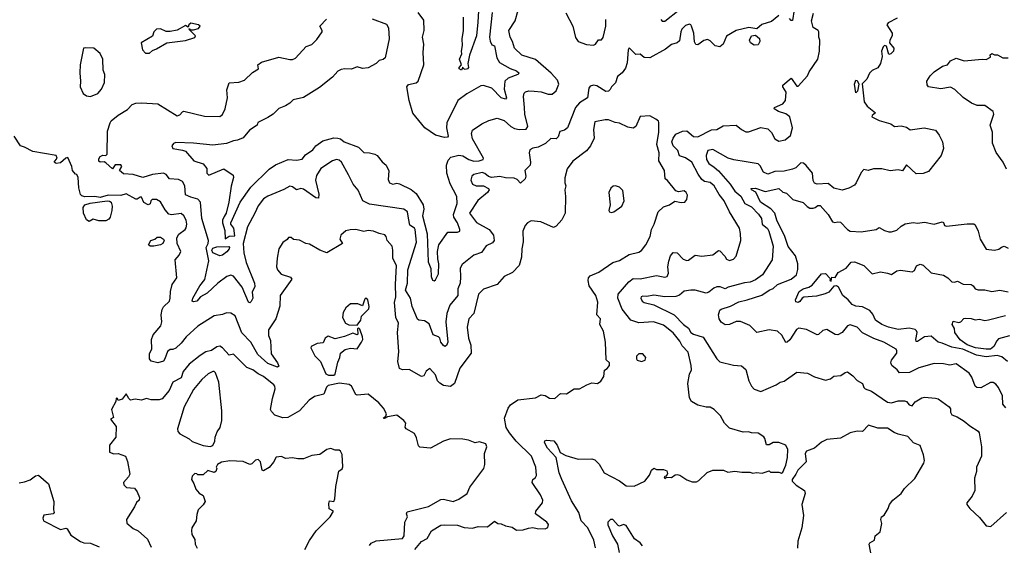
# Model space of a CAD drawing. Extents: x 1268547 to 1425625, y 515768 to 616754.
# Tile 221 of 256: x 1351919 to 1359086, y 539677 to 543503. Entities that reach past the tile are written whole.
import ezdxf

# ---------------------------------------------------------------- set-up
doc = ezdxf.new("R2010")
doc.units = 0

msp = doc.modelspace()

# ---------------------------------------------------------------- linework, layer by layer
at = {"layer": '0CON10XD'}
for points in [[(1355265.5, 543695), (1355254.5, 543485), (1355243.4, 543386.6), (1355193.8, 543246.2), (1355180.6, 543185), (1355185.5, 543155), (1355180, 543145), (1355160.7, 543140.7), (1355147.5, 543147.5), (1355145, 543157.5), (1355135, 543136.7), (1355118.8, 543145), (1355118.8, 543155), (1355134, 543175), (1355121.5, 543215), (1355138, 543255), (1355134, 543275), (1355143.1, 543315), (1355139.5, 543365), (1355150, 543425), (1355150.5, 543520.5)], [(1357445, 543533.1), (1357390.7, 543489.3), (1357320.9, 543469.1), (1357285, 543437.5), (1357227, 543447), (1357134.6, 543425.4), (1357065, 543384.3), (1357039.3, 543325), (1357015, 543306.5), (1356982.8, 543312.8), (1356945, 543349.2), (1356925, 543358.9), (1356899.2, 543350.8), (1356855, 543320.5), (1356841.8, 543321.8), (1356831.2, 543341.2), (1356825.9, 543405), (1356810.6, 543455), (1356805, 543466), (1356795, 543470), (1356765, 543460.5), (1356740, 543435), (1356731.2, 543415), (1356721.3, 543348.7), (1356705.2, 543334.8), (1356665, 543322.1), (1356621.3, 543288.7), (1356505, 543225.6), (1356465, 543229.2), (1356435, 543252.5), (1356405, 543250), (1356355, 543298.8), (1356348, 543285), (1356340.4, 543189.6), (1356329.6, 543150.4), (1356305, 543115.8), (1356271.3, 543088.7), (1356255.7, 543044.3), (1356226.2, 543013.8), (1356216.7, 542995), (1356205, 542984.2), (1356185, 542980), (1356120.9, 543020.9), (1356095, 543027.1), (1356071.3, 543018.7), (1356062.9, 543005), (1356051.5, 542935), (1355995, 542898.9), (1355964.6, 542865), (1355905.6, 542715), (1355885, 542700), (1355850.5, 542689.5), (1355839.5, 542650.5), (1355825, 542636.2), (1355785, 542639.2), (1355747.5, 542602.5), (1355694.4, 542575.6), (1355655, 542567.7), (1355633.1, 542555), (1355627.5, 542535), (1355638.6, 542465), (1355634, 542445), (1355596.2, 542405), (1355603.3, 542365), (1355598.1, 542345), (1355565.6, 542314.4), (1355539.6, 542339.6), (1355519.3, 542349.3), (1355455, 542352.1), (1355415, 542360.8), (1355353.3, 542355), (1355331.8, 542361.8), (1355305, 542384.3), (1355285, 542391.9), (1355225, 542377.3), (1355209.2, 542365), (1355202.7, 542335), (1355214.4, 542305), (1355242.5, 542295), (1355295, 542292.9), (1355330.8, 542275), (1355337.1, 542265), (1355325.6, 542245), (1355255, 542186.1), (1355194.5, 542095), (1355245, 542028), (1355337.5, 541975), (1355367.3, 541935), (1355372.9, 541897.1), (1355361.1, 541878.9), (1355315, 541856.5), (1355281.4, 541808.6), (1355225, 541789.1), (1355140, 541720), (1355125.5, 541694.5), (1355128.9, 541631.1), (1355126.2, 541585), (1355109.1, 541545), (1355108.8, 541495), (1355051.1, 541425), (1355028.9, 541365), (1355021.8, 541305), (1355035.4, 541155), (1355025, 541131.9), (1355015, 541123.3), (1355005, 541130.5), (1354985.4, 541155), (1354976.4, 541185), (1354967.5, 541195), (1354928, 541208), (1354898.7, 541288.7), (1354865, 541310), (1354825, 541316.2), (1354815, 541324), (1354776.2, 541415), (1354764, 541475), (1354728.6, 541535), (1354741.6, 541585), (1354745, 541683.3), (1354806.5, 541883.5), (1354798.9, 541975), (1354793.1, 541985), (1354758, 542008), (1354749, 542059), (1354742.3, 542105), (1354715, 542124.6), (1354465, 542160), (1354416, 542185), (1354383.5, 542263.5), (1354346.2, 542305), (1354313.3, 542375), (1354260.5, 542465), (1354245, 542480.6), (1354225, 542486.7), (1354195, 542476.5), (1354110.9, 542419.1), (1354080.3, 542369.7), (1354072.8, 542335), (1354097, 542233), (1354093.3, 542205), (1354075, 542205.7), (1353985, 542269.5), (1353965, 542274.4), (1353934.4, 542264.4), (1353905, 542285.6), (1353885, 542292.2), (1353842.4, 542267.6), (1353725, 542218.9), (1353695, 542198.6), (1353655, 542148), (1353630, 542095), (1353577.1, 541995), (1353546.3, 541873.7), (1353550, 541805), (1353566.9, 541736.9), (1353628.8, 541585), (1353629.6, 541560.4), (1353611.4, 541518.6), (1353615.9, 541475), (1353605, 541452), (1353595, 541441.9), (1353585, 541447.5), (1353538.4, 541555), (1353475, 541636.8), (1353455, 541644.6), (1353426.2, 541633.8), (1353360.7, 541585), (1353285, 541512.2), (1353234.9, 541485.1), (1353209.7, 541455), (1353185, 541448.6), (1353173.6, 541453.6), (1353179.3, 541475), (1353230, 541565), (1353267.3, 541612.7), (1353296.9, 541746.9), (1353277.6, 541845), (1353291.4, 541875), (1353292.9, 541895), (1353244.1, 542055), (1353235.9, 542175.9), (1353215, 542197.8), (1353165, 542210.4), (1353125, 542229.2), (1353120.2, 542295), (1353104.1, 542325), (1353075, 542339.3), (1353010, 542345), (1352985, 542375.7), (1352965.3, 542385.3), (1352885, 542377.5), (1352815, 542353.6), (1352745.5, 542375.5), (1352675, 542381.4), (1352646.2, 542405), (1352663.3, 542435), (1352655.7, 542445.7), (1352615, 542446.2), (1352595, 542416.7), (1352545, 542462.5), (1352535, 542467.5), (1352505, 542465.7), (1352495, 542474.3), (1352495, 542490), (1352505, 542508.1), (1352525, 542516.2), (1352545, 542515.6), (1352556.2, 542523.8), (1352558.3, 542691.7), (1352578, 542752), (1352585, 542766), (1352635, 542809.4), (1352705, 542850.6), (1352737.5, 542885), (1352765, 542894.8), (1352805, 542897.6), (1352925, 542891.4), (1353065, 542804), (1353085, 542810), (1353105, 542833.3), (1353115, 542836.7), (1353265, 542800), (1353375, 542798.8), (1353395, 542813.3), (1353414, 542855), (1353431.4, 542935), (1353426.2, 542993.8), (1353445, 543042.5), (1353515, 543048), (1353555, 543064), (1353615, 543119.2), (1353657.5, 543145), (1353653.3, 543175), (1353680, 543195), (1353805, 543230), (1353886, 543214), (1353905, 543213.8), (1353925.9, 543224.1), (1354005, 543308), (1354045, 543322.5), (1354081.7, 543358.3), (1354122, 543415), (1354122, 543425), (1354104, 543455), (1354151.9, 543508.1)], [(1353725, 542792.2), (1353653.3, 542755), (1353647.5, 542735), (1353591.7, 542698.3), (1353545, 542644.5), (1353505, 542625.5), (1353475, 542621.8), (1353425, 542602.1), (1353325, 542590), (1353185, 542604.2), (1353055, 542609.5), (1353038.9, 542601.1), (1353027.6, 542585), (1353035, 542564.7), (1353104.4, 542554.4), (1353125, 542545.3), (1353185.9, 542475.9), (1353255, 542453.3), (1353281.2, 542421.2), (1353281.4, 542385), (1353295, 542370.8), (1353405, 542416.7), (1353472.4, 542372.4), (1353476.2, 542355), (1353458.8, 542291.2), (1353440.4, 542175), (1353422.5, 542095), (1353408.3, 542071.7), (1353395.8, 542045), (1353394.2, 542025), (1353412.3, 541967.7), (1353415, 541908), (1353445, 541928.6), (1353485, 541929.4), (1353478.7, 541985), (1353456, 542015), (1353455.3, 542025), (1353523.9, 542176.1), (1353602.3, 542285), (1353735, 542416.2), (1353782.4, 542447.6), (1353874.3, 542485.7), (1353935, 542481.1), (1353975, 542488), (1354000.2, 542519.8), (1354052.5, 542555), (1354074.2, 542585), (1354125, 542620.4), (1354205, 542643.1), (1354235, 542641.2), (1354254, 542635), (1354280.6, 542615), (1354384.5, 542575), (1354425, 542535.4), (1354465.3, 542535.3), (1354505, 542525.4), (1354520.8, 542515), (1354557.9, 542467.9), (1354588, 542445), (1354605, 542402.5), (1354600.9, 542340.9), (1354610.8, 542315), (1354635, 542305.6), (1354665, 542312.7), (1354685, 542308.9), (1354767.9, 542267.9), (1354805, 542238.1), (1354855.8, 542155), (1354860, 542125), (1354850.5, 542075), (1354886.4, 541945), (1354891.4, 541741.4), (1354911.9, 541691.9), (1354915.5, 541635), (1354925, 541606), (1354935, 541602.5), (1354945, 541610.5), (1354966.8, 541653.2), (1354970.1, 541725), (1354962, 541762), (1354961.4, 541815), (1354969.5, 541865), (1355035, 541956), (1355106.1, 541956.1), (1355123.8, 541965), (1355124.2, 541975), (1355105.3, 542025), (1355080, 542065), (1355075.8, 542085), (1355103.5, 542165), (1355100, 542215), (1355052, 542308), (1355028.5, 542385), (1355025.7, 542445), (1355038.2, 542481.8), (1355057.4, 542502.6), (1355115, 542517.9), (1355145, 542511.3), (1355189.7, 542485), (1355225, 542474), (1355263.8, 542475), (1355292, 542485), (1355294.2, 542495), (1355215.4, 542635), (1355208.5, 542675), (1355215, 542700), (1355282.5, 542745), (1355335, 542770), (1355395, 542785.5), (1355445, 542769.2), (1355495, 542725.3), (1355521.9, 542711.9), (1355555, 542704.3), (1355605, 542706.6), (1355618.6, 542725), (1355596.2, 542815), (1355592.9, 542865), (1355585.3, 542945), (1355591.6, 542968.4), (1355601.1, 542978.9), (1355624.7, 542985.3), (1355665, 542984.2), (1355715, 542977.4), (1355765, 542961.9), (1355795, 542961.6), (1355825, 542986.1), (1355844.7, 543035), (1355834.2, 543064.2), (1355788.2, 543115), (1355675, 543214.1), (1355575.3, 543245.3), (1355521.8, 543295), (1355507.1, 543345), (1355488.9, 543375), (1355479.2, 543425), (1355525.3, 543495), (1355547, 543573)], [(1354485, 543509.5), (1354589.7, 543469.7), (1354604, 543445), (1354609.4, 543365), (1354580, 543225), (1354565, 543214.2), (1354535, 543206.2), (1354513.8, 543185), (1354455, 543151.9), (1354415, 543147.5), (1354375, 543159.4), (1354335, 543144.3), (1354285, 543146.5), (1354258.7, 543141.3), (1354235, 543128), (1354195.7, 543085), (1354101, 543009), (1353985, 542937.8), (1353908.9, 542921.1), (1353884.4, 542895), (1353855, 542875.6), (1353805, 542858), (1353764.2, 542815), (1353725, 542792.2)], [(1355359.2, 543555), (1355339.3, 543375), (1355345, 543346.2), (1355355, 543320), (1355375, 543313.3), (1355393.4, 543225), (1355410.7, 543190.7), (1355489.2, 543149.2), (1355535, 543132.1), (1355556, 543115), (1355546.2, 543105), (1355475, 543078), (1355450.4, 543055), (1355446.9, 542996.9), (1355462.5, 542935), (1355456.2, 542925), (1355425, 542934.6), (1355355, 543005.4), (1355294.4, 543024.4), (1355275, 543022.5), (1355175, 542962.8), (1355109.7, 542915), (1355028.4, 542751.6), (1355025.8, 542715.8), (1355039.2, 542655), (1355032.9, 542647.1), (1355012.5, 542645), (1354945, 542662.4), (1354869, 542715), (1354781.7, 542821.7), (1354754.9, 542914.9), (1354736.7, 543015), (1354749, 543031), (1354806, 543044), (1354820.9, 543055), (1354860.4, 543175), (1354855.4, 543265), (1354862.1, 543325), (1354850.4, 543375), (1354863.3, 543425), (1354860.5, 543500.5), (1354818.6, 543555)], [(1355895, 543554.4), (1355944.6, 543455), (1355965, 543374), (1355985, 543345.6), (1356045, 543321.8), (1356095, 543318.2), (1356111.4, 543325), (1356132.7, 543357.3), (1356155, 543356.7), (1356166.2, 543373.8), (1356186.2, 543455), (1356185.4, 543505)], [(1356741.7, 541128.3), (1356723.6, 541163.6), (1356675, 541222.9), (1356605, 541278.5), (1356533.8, 541303.8), (1356425, 541297.6), (1356367, 541317), (1356304.1, 541395), (1356273.9, 541475), (1356275.6, 541505), (1356353.5, 541595), (1356385, 541618.5), (1356435, 541617.2), (1356555, 541641.5), (1356615, 541630), (1356632, 541635), (1356642.4, 541657.6), (1356637.5, 541705), (1356644.1, 541745), (1356657.5, 541785), (1356675, 541807.5), (1356705, 541805.8), (1356749.3, 541759.3), (1356775, 541749.3), (1356787.4, 541752.6), (1356835, 541790), (1356885, 541781.8), (1356965, 541791.8), (1357005, 541823.3), (1357015, 541821.2), (1357051.1, 541781.1), (1357065, 541760), (1357085, 541750), (1357115, 541761.1), (1357135, 541782), (1357167.5, 541895), (1357166.4, 541946.4), (1357158.6, 541985), (1357085.7, 542105), (1357047.1, 542185), (1357011, 542231), (1356975, 542293.3), (1356945, 542318.5), (1356905, 542325.5), (1356885, 542340.5), (1356857.8, 542377.8), (1356811.8, 542465), (1356765, 542497.5), (1356722.9, 542512.9), (1356711.1, 542551.1), (1356675, 542586), (1356666.4, 542615), (1356675, 542641.4), (1356695, 542669.6), (1356745, 542692.9), (1356775, 542693.1), (1356825, 542651.8), (1356855, 542650.5), (1356955, 542700.6), (1356995, 542703.5), (1357040.3, 542729.7), (1357135, 542735.8), (1357173.2, 542703.2), (1357206.1, 542686.1), (1357225, 542686), (1357315, 542718.8), (1357365, 542708), (1357392.1, 542682.1), (1357416, 542635), (1357445, 542620), (1357490.3, 542629.7), (1357530.7, 542659.3), (1357545.8, 542715), (1357524.2, 542795), (1357497.2, 542817.2), (1357443.3, 542835), (1357410, 542855), (1357412.5, 542865), (1357475, 542892), (1357494.2, 542915), (1357497.8, 542975), (1357473.8, 543015), (1357474.3, 543025.7), (1357535, 543077.5), (1357575, 543020), (1357585, 543020), (1357655, 543093.8), (1357665.8, 543124.2), (1357728.8, 543215), (1357741.2, 543275), (1357743.6, 543353.6), (1357736.4, 543376.4), (1357736.7, 543415), (1357732.5, 543425), (1357695, 543447.1), (1357683.4, 543495), (1357698, 543552)], [(1356585, 543504), (1356595, 543492), (1356615, 543493.1), (1356720.8, 543575)], [(1357556.7, 543575), (1357545, 543497.5), (1357535, 543497.5), (1357522.5, 543512.5)], [(1358307.1, 543515), (1358240.2, 543479.8), (1358230.8, 543465), (1358269.4, 543405), (1358270, 543385), (1358254, 543355), (1358251.2, 543335), (1358282, 543295), (1358280, 543275), (1358260, 543255), (1358245, 543250), (1358229.5, 543309.5), (1358215, 543314.6), (1358204.2, 543305.8), (1358193.5, 543275), (1358196.8, 543235), (1358185, 543184.4), (1358165, 543152.9), (1358125, 543134.3), (1358105.4, 543114.6), (1358085, 543070), (1358053, 543037), (1358065.9, 542905.9), (1358088.8, 542875), (1358150, 542825), (1358123.6, 542806.4), (1358122.5, 542795), (1358175, 542768.8), (1358260, 542745), (1358287, 542727), (1358335, 542730), (1358375, 542721.2), (1358401.7, 542701.7), (1358504.2, 542715.8), (1358585, 542698), (1358613.2, 542663.2), (1358637.5, 542615), (1358644, 542565), (1358626.5, 542513.5)], [(1352865, 543260), (1352885, 543280), (1352915, 543290), (1352990, 543335), (1353125, 543350.8), (1353195, 543373.3), (1353200, 543385), (1353150, 543435), (1353155, 543440), (1353160, 543430), (1353185, 543430), (1353221.7, 543438.3), (1353232.5, 543455), (1353220, 543465), (1353165, 543477.5), (1353150, 543465), (1353145, 543450), (1353125, 543460), (1353065, 543426.2), (1353015, 543416.2), (1352985, 543416.7), (1352945, 543436.2), (1352915, 543433.3), (1352896.2, 543415), (1352885.6, 543384.4), (1352802.5, 543335), (1352812.5, 543285), (1352835, 543260), (1352865, 543260)], [(1357265, 543318.8), (1357238.8, 543335), (1357232.5, 543355), (1357245, 543386.2), (1357275, 543391.2), (1357305, 543366.2), (1357307.5, 543345), (1357295, 543320), (1357265, 543318.8)], [(1352435, 542943.3), (1352487.5, 542965), (1352513.6, 542996.4), (1352536.2, 543045), (1352540, 543105), (1352527.5, 543135), (1352523.3, 543215), (1352506.1, 543256.1), (1352460, 543295), (1352395, 543298.8), (1352383.8, 543295), (1352358.4, 543175), (1352356.1, 543116.1), (1352362.9, 543055), (1352358.8, 543015), (1352380, 542965), (1352405, 542950), (1352435, 542943.3)], [(1359103.3, 542415), (1359078.1, 542465), (1359026.1, 542536.1), (1359000.5, 542605), (1359000, 542685), (1358984.2, 542735), (1359011.1, 542815), (1359006, 542836), (1358945, 542878.9), (1358887.9, 542877.9), (1358846.7, 542895), (1358788, 542938), (1358727.5, 542995), (1358695, 543011.1), (1358625, 543000.6), (1358534.3, 543014.3), (1358525, 543030), (1358523.3, 543055), (1358546, 543095), (1358575.7, 543124.3), (1358635.8, 543164.2), (1358672.5, 543175), (1358695, 543203.8), (1358735, 543223.8), (1358795, 543204.3), (1358926.4, 543216.4), (1358955, 543213.3), (1358985, 543230), (1358983, 543247), (1358995, 543256.7), (1359015, 543247.5), (1359036.4, 543246.4), (1359075.9, 543225.9), (1359115, 543225.8)], [(1358005, 542970), (1357996.2, 543035), (1358005, 543062.5), (1358015, 543060), (1358027.5, 543035), (1358017, 542983), (1358005, 542970)], [(1354795, 539647.3), (1354845, 539705.8), (1354885, 539725.5), (1354917.3, 539782.7), (1354985, 539822.5), (1355015, 539826.7), (1355105, 539822.6), (1355155, 539806.1), (1355215, 539801.5), (1355255.8, 539814.2), (1355325, 539812.5), (1355375, 539852.5), (1355400, 539835), (1355425, 539833.3), (1355455, 539818.6), (1355505, 539808.8), (1355535, 539786), (1355585, 539788.8), (1355621.7, 539801.7), (1355655, 539807.5), (1355685, 539800), (1355745, 539797.5), (1355763, 539807), (1355768.3, 539828.3), (1355757.5, 539845), (1355673.3, 539905), (1355676, 539925), (1355724, 539985), (1355727.5, 540005), (1355709.2, 540045), (1355650.6, 540135), (1355654.2, 540155), (1355675, 540171.2), (1355681.9, 540185), (1355675.5, 540245), (1355645, 540326.9), (1355534.1, 540434.1), (1355484.7, 540495), (1355461, 540535), (1355447.7, 540602.3), (1355473.8, 540676.2), (1355491.2, 540698.8), (1355545, 540735.5), (1355675, 540750), (1355715, 540771.2), (1355745, 540766.7), (1355775, 540748), (1355815, 540745.8), (1355855, 540782), (1355900.5, 540779.5), (1355955, 540816), (1355995, 540816.2), (1356046.7, 540845), (1356085, 540859.2), (1356125, 540856), (1356148.3, 540871.7), (1356171.4, 540905), (1356175, 540952.5), (1356196.7, 540965), (1356213.3, 540985), (1356212.5, 541005), (1356187.5, 541027.5), (1356184.3, 541155), (1356168, 541235), (1356141.2, 541285), (1356146.7, 541325), (1356120, 541355), (1356127.9, 541447.9), (1356112.9, 541495), (1356065.5, 541565), (1356056.7, 541605), (1356059.4, 541625), (1356071.1, 541638.9), (1356135, 541666.4), (1356236.2, 541735), (1356285, 541749.2), (1356356.3, 541793.7), (1356425, 541810), (1356445, 541822.9), (1356475.9, 541864.1), (1356508.9, 541925), (1356519.2, 541975), (1356538.6, 542015), (1356568, 542105), (1356605, 542141.2), (1356650, 542155), (1356688.3, 542181.7), (1356735, 542172.9), (1356760, 542175), (1356776, 542195), (1356780, 542225), (1356770, 542245), (1356755, 542257.8), (1356715, 542250), (1356696.4, 542256.4), (1356635, 542332.5), (1356616.7, 542345), (1356612.2, 542405), (1356572.5, 542475), (1356573.8, 542535), (1356556.1, 542595), (1356572, 542685), (1356572, 542755), (1356568.8, 542765), (1356550.3, 542780.3), (1356505, 542804), (1356435, 542798), (1356405, 542726.2), (1356385, 542714.4), (1356345, 542721.4), (1356285, 542750.6), (1356254.4, 542754.4), (1356205, 542773.8), (1356180, 542775), (1356105, 542758.8), (1356095.7, 542705), (1356101.7, 542641.7), (1356074.7, 542585.3), (1356045, 542548.6), (1355945.5, 542474.5), (1355905, 542416.7)], [(1355905, 542416.7), (1355887, 542353), (1355888.6, 542315), (1355895.7, 542295), (1355887.8, 542265), (1355893.1, 542215), (1355888.7, 542095), (1355865, 542046.2), (1355825, 541999.2), (1355805, 541990.8), (1355712.4, 542032.4), (1355642.1, 542037.9), (1355616, 542025), (1355598, 542005), (1355580.8, 541965), (1355582.9, 541885), (1355573.8, 541835), (1355572.9, 541775), (1355554.3, 541715), (1355506.9, 541663.1), (1355446.2, 541635), (1355395, 541576.7), (1355295, 541542), (1355258, 541505), (1355225.6, 541365), (1355189.2, 541325), (1355175.6, 541265), (1355185.6, 541185), (1355202.7, 541135), (1355206.4, 541075), (1355122.4, 540967.6), (1355085.4, 540855), (1355055, 540832.2), (1355005, 540840.5), (1354976.6, 540856.6), (1354961.1, 540875), (1354945, 540918), (1354905, 540963.3), (1354877.5, 540945), (1354860, 540910), (1354845, 540906), (1354755, 540957.5), (1354705, 540953.8), (1354685, 540963.3), (1354670.6, 541015), (1354677.8, 541085), (1354668.5, 541225), (1354676, 541295), (1354658, 541335), (1354648.2, 541445), (1354657.1, 541485), (1354654.7, 541575.3), (1354661.5, 541715), (1354635.4, 541765.4), (1354636.4, 541826.4), (1354630.8, 541855), (1354595, 541896.7), (1354588, 541925), (1354577.6, 541937.6), (1354535, 541946.7), (1354495, 541963.5), (1354455, 541968.1), (1354425, 541961.4), (1354365, 541977.1), (1354325, 541973.8), (1354294.3, 541965.7), (1354256, 541935), (1354250, 541905), (1354270, 541875), (1354155, 541806.2), (1354105, 541826), (1354029.5, 541869.5), (1354002.5, 541875), (1353955, 541899.2), (1353912.9, 541902.9), (1353895, 541916.7), (1353875, 541917.5), (1353865, 541902.5), (1353835, 541882.5), (1353806.2, 541835), (1353792.2, 541767.8), (1353789.4, 541705), (1353795, 541682), (1353821.4, 541651.4), (1353889.8, 541629.8), (1353900.6, 541615), (1353815.3, 541495), (1353811.8, 541418.2), (1353784.5, 541325), (1353731.2, 541245), (1353730.3, 541205), (1353745, 541167.5), (1353750.5, 541070.5), (1353796.4, 541005), (1353805, 540980), (1353795, 540974.5), (1353725, 541001.7), (1353653.2, 541065), (1353601, 541155), (1353536, 541224), (1353487.5, 541347.5), (1353455, 541366.9), (1353425, 541369.5), (1353395, 541358), (1353335, 541347.8), (1353215, 541273.1), (1353130.4, 541195), (1353095, 541148.9), (1353055, 541111.8), (1353035, 541102.2), (1353015, 541102.9), (1352995, 541088.1), (1352976.4, 541033.6), (1352965, 541017.5), (1352924.5, 541004.5), (1352875, 541018.1), (1352863.9, 541035), (1352865, 541073.8), (1352881.2, 541105), (1352879.2, 541175), (1352890.4, 541209.6), (1352945.4, 541275), (1352954.4, 541305), (1352949.7, 541355), (1352956.1, 541393.9), (1352967.1, 541412.9), (1353009.4, 541455), (1353015.4, 541475), (1353015.9, 541524.1), (1353030, 541575), (1353063.8, 541625), (1353050, 541755), (1353079.7, 541790.3), (1353091.2, 541815), (1353065.8, 541875), (1353062, 541915), (1353077.3, 541942.7), (1353123.3, 541975), (1353131.9, 541988.1), (1353136.9, 542015), (1353130.5, 542045), (1353115, 542075.6), (1353095, 542091.5), (1353025, 542083.5), (1353005, 542088.1), (1352979.1, 542119.1), (1352945, 542178.1), (1352915, 542194.4), (1352883.8, 542195), (1352874.2, 542185), (1352868.3, 542161.7), (1352855, 542156), (1352822.9, 542172.9), (1352805, 542211.2), (1352795, 542212), (1352775, 542196), (1352765, 542196.9), (1352695, 542236.2), (1352655, 542223.3), (1352562.5, 542225), (1352505, 542208.5), (1352465, 542216.2), (1352392.9, 542212.9), (1352370.9, 542220.9), (1352361.8, 542231.8), (1352349.3, 542279.3), (1352343.9, 542353.9), (1352335, 542377.5), (1352325, 542380), (1352303.3, 542405), (1352297.5, 542435), (1352269.2, 542499.2), (1352255, 542496), (1352215, 542461.9), (1352185, 542457.5), (1352170, 542465), (1352191.2, 542495), (1352183.9, 542513.9), (1352015, 542543.6), (1351955, 542576), (1351925, 542584.2), (1351878.5, 542655)], [(1358626.5, 542513.5), (1358535, 542398.8), (1358495, 542384), (1358445, 542380.8), (1358375, 542446.2), (1358345, 542404), (1358315, 542409.2), (1358255, 542404.2), (1358195, 542417.1), (1358135, 542417.1), (1358095, 542405.8), (1358065, 542413.8), (1358045, 542390), (1358009.2, 542315), (1357995, 542298.8), (1357955, 542275.8), (1357905, 542262.5), (1357845, 542277.1), (1357805, 542311.9), (1357725, 542307.1), (1357705, 542314.3), (1357695, 542332.5), (1357690, 542385), (1357645, 542442.5), (1357625, 542458.6), (1357605, 542460.8), (1357568.6, 542425), (1357545, 542416), (1357485, 542401.1), (1357415, 542399.4), (1357365, 542378.7), (1357334, 542394), (1357310.4, 542440.4), (1357295, 542454.6), (1357208.4, 542468.4), (1357117.6, 542482.4), (1357076, 542495), (1356965, 542557.9), (1356929.1, 542550.9), (1356915.6, 542515), (1356919.6, 542485), (1356935, 542456.8), (1356975, 542430.7), (1357005, 542402), (1357090.7, 542305), (1357125, 542255.4), (1357168.5, 542218.5), (1357198.5, 542165), (1357245, 542141.7), (1357297.6, 542087.6), (1357318.2, 542055), (1357325, 542014.2), (1357362.3, 541982.3), (1357372.7, 541965), (1357404.3, 541855.7), (1357395.5, 541754.5), (1357325.7, 541645), (1357275, 541608.9), (1357236.7, 541593.3), (1357195, 541588.8), (1357077, 541557), (1357055, 541544), (1357017.6, 541557.6), (1356995, 541557.9), (1356972.1, 541547.9), (1356935, 541518.7), (1356916.8, 541513.2), (1356835, 541534.2), (1356805.3, 541535.3), (1356755, 541526.3), (1356722.3, 541497.7), (1356695, 541487.9), (1356615, 541484.7), (1356535, 541497.5), (1356485, 541488.8), (1356455, 541491.1), (1356443.9, 541485), (1356441.5, 541475), (1356451.1, 541455), (1356466, 541445), (1356535, 541428.4), (1356683.8, 541355), (1356751.1, 541285), (1356787.1, 541257.1), (1356805.7, 541225), (1356824, 541214), (1356895, 541192.7), (1356995, 541033.8), (1357015, 541013.8), (1357115, 540987.3), (1357173.9, 540983.9), (1357205.7, 540955.7), (1357225.6, 540875), (1357245, 540836.2), (1357265, 540814.2), (1357315, 540797.1), (1357426, 540844), (1357455, 540864.2), (1357485, 540871.2), (1357575, 540937.5), (1357655, 540930.6), (1357704.5, 540904.5), (1357785, 540878.1), (1357821.4, 540888.6), (1357845, 540908), (1357895.8, 540914.2), (1357927.5, 540935), (1357945, 540938.8), (1357985, 540910), (1358015, 540876.7), (1358054.2, 540854.2), (1358064, 540825), (1358073.3, 540815), (1358119.2, 540799.2), (1358235, 540718.2), (1358265, 540715.3), (1358315, 540727.5), (1358358.8, 540728.8), (1358375, 540724.3), (1358395, 540700.8), (1358415, 540692), (1358438.8, 540721.2), (1358485, 540750), (1358505, 540754.3), (1358585, 540748.6), (1358605, 540744.3), (1358685.7, 540685.7), (1358695, 540670), (1358694.2, 540645), (1358705, 540626), (1358743, 540613), (1358795, 540581.2), (1358835, 540546.7), (1358895, 540508), (1358902.5, 540495), (1358921.1, 540395), (1358920, 540325), (1358882.9, 540245), (1358884.2, 540215), (1358870.6, 540165), (1358870.8, 540075), (1358852, 540035), (1358813.8, 539985), (1358813.8, 539975), (1358834.5, 539944.5), (1358905, 539878.6), (1358955, 539819.2), (1358987.3, 539812.7), (1359103.3, 539915)], [(1356225, 542100), (1356245, 542103.8), (1356303.3, 542145), (1356318.8, 542185), (1356310.7, 542260.7), (1356285, 542283.3), (1356255, 542293.8), (1356238.3, 542291.7), (1356222.3, 542277.7), (1356206.7, 542245), (1356216.7, 542155), (1356207.5, 542115), (1356212.5, 542105), (1356225, 542100)], [(1359098.3, 540678.3), (1359076.7, 540705), (1359072.7, 540765), (1359044.5, 540825), (1359025, 540849.5), (1359005, 540861.5), (1358985, 540863.3), (1358915, 540822.2), (1358886.2, 540825), (1358875, 540836.2), (1358850.5, 540900.5), (1358831.1, 540931.1), (1358735, 540998.6), (1358690.6, 540989.4), (1358645, 540999.2), (1358575, 540999.7), (1358465, 540970), (1358396.7, 540935), (1358322.4, 540932.4), (1358306.2, 540955), (1358267.5, 540985), (1358260, 541005), (1358265.5, 541025), (1358304.4, 541075), (1358305, 541092.5), (1358298.1, 541105), (1358209.2, 541155), (1358137, 541183), (1358054.7, 541224.7), (1358016.2, 541265), (1357965, 541282.3), (1357944.2, 541275.8), (1357907.1, 541225), (1357875, 541208.2), (1357855, 541210.9), (1357795, 541247.1), (1357765, 541240), (1357735, 541211.4), (1357725, 541209.2), (1357647.4, 541247.4), (1357591.7, 541258.3), (1357572.9, 541247.1), (1357525, 541172.7), (1357505, 541155.6), (1357495, 541154.2), (1357466.8, 541206.8), (1357435, 541235.5), (1357374.6, 541245.4), (1357285, 541225.8), (1357235, 541277.8), (1357165, 541305.5), (1357135, 541305.6), (1357086.4, 541283.6), (1357055, 541282.5), (1357025, 541300.8), (1357010.5, 541325), (1357006, 541355), (1357015, 541388.2), (1357025, 541396.1), (1357093.2, 541416.8), (1357155, 541448.9), (1357215, 541464.7), (1357321.3, 541498.7), (1357375, 541535.4), (1357405, 541545.4), (1357434.8, 541575.2), (1357535, 541613.9), (1357573.5, 541645), (1357583.3, 541685), (1357582.5, 541725), (1357566.1, 541785), (1357513.4, 541853.4), (1357488.5, 541925), (1357430.3, 542045), (1357415.5, 542095.5), (1357387, 542127), (1357312.5, 542175), (1357277.4, 542247.4), (1357246.7, 542265), (1357243.3, 542275), (1357275, 542276.2), (1357345, 542253.8), (1357445, 542274.3), (1357475, 542248.6), (1357500, 542240), (1357547.5, 542195), (1357621.4, 542171.4), (1357652.3, 542142.3)], [(1352425, 542033.8), (1352405, 542046.7), (1352383.8, 542093.8), (1352380.7, 542135), (1352393.7, 542156.3), (1352432.4, 542167.6), (1352555, 542185.8), (1352573.2, 542183.2), (1352584.5, 542174.5), (1352591.9, 542145), (1352590.8, 542115), (1352578.8, 542065), (1352567.7, 542052.3), (1352545, 542040), (1352495, 542040), (1352455, 542051.2), (1352425, 542033.8)], [(1357652.3, 542142.3), (1357671.9, 542131.9), (1357695, 542131.1), (1357710, 542135), (1357728.9, 542151.1), (1357745, 542151.1), (1357805.2, 542085.2), (1357835, 542031.8), (1357853.8, 542026.2), (1357875, 542032.1), (1357895, 542028.8), (1357945, 541975.6), (1357965.6, 541964.4), (1358045, 541959.6), (1358154.1, 541975.9), (1358175, 541991.2), (1358215, 541969.2), (1358245, 541958.8), (1358265, 541958.8), (1358305, 541972), (1358335, 542001.1), (1358365, 542016.4), (1358422.8, 542027.2), (1358455, 542022.1), (1358505, 542028.2), (1358575, 542016), (1358635, 542032.9), (1358645, 542026.7), (1358650.8, 542005), (1358665, 541999.1), (1358815, 542018), (1358865, 542018.2), (1358875, 542009.2), (1358895, 541964), (1358910, 541905), (1358955, 541831.9), (1359015, 541826.2), (1359046.2, 541833.8), (1359065, 541846.2), (1359085, 541853.8), (1359115, 541840.8)], [(1352895, 541854.4), (1352870, 541855), (1352857.5, 541865), (1352873.8, 541895), (1352902.5, 541905), (1352918.8, 541921.2), (1352945, 541920), (1352966.3, 541906.3), (1352970, 541895), (1352961.4, 541875), (1352943.3, 541865), (1352895, 541854.4)], [(1353375, 541784.4), (1353325, 541805.6), (1353317.6, 541825), (1353325, 541840.8), (1353355, 541850.1), (1353441.7, 541851.7), (1353447.5, 541845), (1353444.4, 541835), (1353426.1, 541813.9), (1353395, 541789.4), (1353375, 541784.4)], [(1359110.4, 541015), (1359068.7, 541048.7), (1359035, 541058.3), (1358955, 541049.2), (1358885, 541060), (1358785, 541104.2), (1358705, 541120.2), (1358635, 541149.2), (1358605, 541155.3), (1358555, 541199), (1358504.4, 541195.6), (1358455, 541160.9), (1358445, 541160.8), (1358442.4, 541175), (1358451.8, 541225), (1358448.3, 541238.3), (1358437.4, 541247.4), (1358395, 541256.8), (1358315, 541248.2), (1358243.3, 541265), (1358194, 541285), (1358148.9, 541315), (1358130.5, 541360.5), (1358106.5, 541386.5), (1358055, 541411.8), (1358005, 541416.8), (1357979.1, 541429.1), (1357949.2, 541465), (1357910, 541495), (1357880, 541555), (1357865, 541565.8), (1357845, 541562.9), (1357809.7, 541520.3), (1357782.4, 541507.6), (1357719.1, 541490.9), (1357626.8, 541483.2), (1357614.6, 541475.4), (1357598.9, 541451.1), (1357585, 541445.6), (1357570, 541450), (1357565.5, 541465), (1357593.3, 541525), (1357622.9, 541545), (1357664.7, 541555.3), (1357688.5, 541571.5), (1357755, 541653.3), (1357785.8, 541655.8), (1357818.3, 541618.3), (1357817.5, 541605), (1357825, 541600), (1357831.7, 541628.3), (1357855, 541626.7), (1357877.6, 541662.4), (1357935.8, 541695), (1357971.7, 541738.3), (1357995, 541740), (1358064, 541715), (1358125, 541653.8), (1358185, 541666.7), (1358235, 541658.6), (1358265, 541648.6), (1358305, 541674.3), (1358330.7, 541679.3), (1358415, 541668.6), (1358431.7, 541678.3), (1358447.6, 541712.4), (1358475, 541722.5), (1358495, 541715.8), (1358555, 541660), (1358645, 541642.5), (1358674.2, 541625), (1358705.5, 541595.5), (1358725, 541593.1), (1358745, 541600.5), (1358787.4, 541577.4), (1358845, 541575.5), (1358860.8, 541565), (1358874.5, 541544.5), (1358895, 541536.9), (1358945, 541536.5), (1358995, 541524.4), (1359055, 541534.2), (1359115, 541521.1)], [(1354375, 541280), (1354403.3, 541315), (1354406.2, 541345), (1354460.5, 541399.5), (1354463.8, 541415), (1354452.5, 541465), (1354445, 541472.5), (1354435, 541472.5), (1354430, 541465), (1354415, 541420), (1354380, 541435), (1354326.7, 541435), (1354292.5, 541405), (1354275, 541372.5), (1354268.8, 541335), (1354290.8, 541295), (1354315, 541282.9), (1354375, 541280)], [(1359125, 541201.5), (1359045, 541178.9), (1359031.1, 541165), (1359010.3, 541125), (1358985, 541105.5), (1358953.8, 541103.8), (1358876.9, 541115), (1358815, 541136.7), (1358765, 541172.3), (1358725.6, 541225), (1358722.9, 541255), (1358707.8, 541285), (1358715, 541308.8), (1358755, 541300), (1358770, 541305), (1358792, 541328), (1358805, 541330), (1358845, 541328), (1358875, 541318.8), (1358905, 541324.3), (1358944.5, 541314.5), (1358972.6, 541317.4), (1359095, 541349.5)], [(1354165.9, 540915.9), (1354205, 540916.2), (1354215, 540923.3), (1354235, 541010), (1354250, 541045), (1354253.3, 541075), (1354287.7, 541102.3), (1354328.3, 541111.7), (1354375, 541107.5), (1354406.9, 541155), (1354416.4, 541175), (1354415.5, 541195), (1354395, 541250), (1354385, 541260), (1354378.3, 541251.7), (1354380, 541215), (1354375, 541210), (1354345, 541222.5), (1354282.3, 541197.7), (1354215, 541180), (1354165, 541200), (1354143.3, 541185), (1354129.2, 541150.8), (1354085, 541145.5), (1354042, 541125), (1354038.8, 541115), (1354066.4, 541056.4), (1354110, 541015), (1354148, 540925), (1354165.9, 540915.9)], [(1354466.5, 539675), (1354477.1, 539692.9), (1354515, 539710), (1354705, 539725.9), (1354718.3, 539745), (1354721.8, 539845), (1354740.9, 539885), (1354735.5, 539905), (1354740.3, 539919.7), (1354895, 539960.6), (1354985, 540010.5), (1355005, 540012.5), (1355074.1, 539995.9), (1355115, 540013.3), (1355176, 540055), (1355195, 540100), (1355297.5, 540235), (1355305.9, 540265.9), (1355303.8, 540345), (1355320.8, 540395), (1355312.5, 540415), (1355265, 540430), (1355235, 540422.5), (1355185, 540442.5), (1355145, 540450), (1355055, 540452), (1355005, 540436.2), (1354910, 540385), (1354832.1, 540392.1), (1354821.8, 540401.8), (1354808.7, 540458.7), (1354791.9, 540491.9), (1354731.2, 540525), (1354726.1, 540536.1), (1354730, 540565), (1354716.2, 540585), (1354663.8, 540623.8), (1354596.7, 540613.3), (1354575, 540600), (1354565, 540602.5), (1354583.3, 540616.7), (1354590, 540635), (1354566.9, 540675), (1354532.9, 540715), (1354455, 540777.5), (1354375, 540770), (1354366.7, 540775), (1354334.3, 540835), (1354318.6, 540848.6), (1354247.3, 540857.3), (1354165, 540840.6), (1354151.7, 540828.3), (1354132.7, 540777.3), (1354065, 540759.2), (1354026.6, 540733.4), (1353955, 540655.6), (1353871.9, 540608.1), (1353835.8, 540604.2), (1353776.7, 540625), (1353751.2, 540651.2), (1353746, 540665), (1353759.2, 540745), (1353778.6, 540815), (1353777.1, 540835), (1353770, 540845), (1353693.8, 540905), (1353654.6, 540924.6), (1353615.3, 540955.3), (1353572.1, 540972.1), (1353475, 541068.8), (1353445, 541061.2), (1353395, 541114.5), (1353375, 541125.5), (1353355, 541122.2), (1353315, 541095.5), (1353275, 541084.5), (1353231.7, 541058.3), (1353153.3, 540996.7), (1353108.9, 540941.1), (1353095, 540895.8), (1353035, 540864.2), (1353006.2, 540805), (1352956.3, 540743.7), (1352935, 540735.8), (1352875, 540736.8), (1352843.1, 540746.9), (1352805, 540732.7), (1352759.2, 540740.8), (1352725, 540733.3), (1352712.5, 540745), (1352695, 540780), (1352665, 540740), (1352635, 540730), (1352630, 540745), (1352621.7, 540748.3), (1352620, 540725), (1352586.7, 540665), (1352601.7, 540608.3), (1352580, 540595), (1352622.3, 540542.3), (1352620, 540465), (1352572.5, 540405), (1352573.3, 540355), (1352603.8, 540343.8), (1352635, 540344.5), (1352688.4, 540325), (1352705, 540288), (1352720.6, 540195), (1352711.2, 540175), (1352674.2, 540135), (1352676.8, 540116.8), (1352697.6, 540097.6), (1352755, 540093.5), (1352775, 540066.9), (1352791.2, 540025), (1352788.1, 540005), (1352770.3, 539989.7), (1352755, 539956), (1352695.6, 539865), (1352698.9, 539838.9), (1352745, 539800), (1352781.7, 539781.7), (1352850.6, 539720.6), (1352875, 539664.3)], [(1356109.7, 539659.7), (1356098.1, 539715), (1356054.6, 539805), (1356006.5, 539855), (1355990, 539915), (1355935, 540000.6), (1355865.5, 540155), (1355846.2, 540205), (1355824.4, 540315), (1355761.5, 540385), (1355740, 540425), (1355741.7, 540438.3), (1355755, 540442.5), (1355807.8, 540437.8), (1355830.8, 540405), (1355853.1, 540353.1), (1355895, 540331.2), (1355985, 540304.3), (1356085, 540305.5), (1356105, 540298.8), (1356136.8, 540266.8), (1356174, 540205), (1356285, 540147.1), (1356335, 540109.2), (1356392.3, 540107.7), (1356470, 540145), (1356503.6, 540186.4), (1356517.5, 540225), (1356535, 540237.5), (1356555, 540230), (1356605, 540230), (1356630, 540220), (1356635, 540200), (1356627.5, 540182.5), (1356610, 540175), (1356615, 540162.5), (1356627.5, 540172.5), (1356665, 540170), (1356690, 540190), (1356705, 540192.5), (1356725, 540187.5), (1356775, 540154), (1356815, 540138.8), (1356845, 540140), (1356862.3, 540147.7), (1356924.2, 540205.8), (1356965, 540223.8), (1357005, 540223.8), (1357043, 540223), (1357075, 540208.8), (1357125, 540217.5), (1357175, 540210), (1357235, 540210), (1357255, 540202.5), (1357282.5, 540207.5), (1357325, 540203.3), (1357375, 540220), (1357385, 540210), (1357445, 540210), (1357465, 540202.5), (1357475, 540210), (1357495, 540260), (1357507.5, 540315), (1357511.2, 540375), (1357495, 540406.7), (1357445, 540426), (1357405, 540426), (1357375, 540408.8), (1357355, 540407.5), (1357343.9, 540453.9), (1357335, 540467.5), (1357295, 540493.3), (1357245, 540496.7), (1357225, 540503.8), (1357185, 540500), (1357085, 540530), (1357048.8, 540565), (1357020.3, 540620.3), (1356973.8, 540665), (1356945, 540682), (1356915, 540682.5), (1356855, 540696.2), (1356810, 540725), (1356795, 540750), (1356783.5, 540855), (1356795, 540922.5), (1356808.6, 540955), (1356808.1, 540985), (1356785, 541083.3), (1356741.7, 541128.3)], [(1356445, 541014), (1356472.5, 541025), (1356476.2, 541045), (1356455, 541071.2), (1356425, 541071.2), (1356408.8, 541055), (1356408.8, 541035), (1356415, 541023.8), (1356445, 541014)], [(1353305, 540396.2), (1353325, 540403.3), (1353340, 540435), (1353341.2, 540465), (1353356.1, 540503.9), (1353378, 540535), (1353390, 540585), (1353390, 540655), (1353368.5, 540865), (1353345, 540932), (1353335, 540942.5), (1353325, 540943.1), (1353292.2, 540925), (1353245, 540882.9), (1353185, 540810.6), (1353116.5, 540685), (1353068.1, 540525), (1353071.4, 540505), (1353085, 540489.4), (1353153.1, 540453.1), (1353175, 540432.7), (1353255, 540404.4), (1353305, 540396.2)], [(1358120, 539595), (1358103.8, 539685), (1358107.5, 539695), (1358142.5, 539715), (1358147.5, 539745), (1358183.3, 539775), (1358193.8, 539835), (1358187.5, 539865), (1358192.5, 539885), (1358213, 539897), (1358241.2, 539945), (1358250, 539975), (1358275, 540006.7), (1358335, 540053.3), (1358360.5, 540089.5), (1358435, 540163.3), (1358501.2, 540275), (1358505.9, 540294.1), (1358498.8, 540335), (1358475, 540402.5), (1358425, 540423.3), (1358385, 540469.2), (1358315, 540485.5), (1358285, 540497.1), (1358235, 540530), (1358165, 540530), (1358097.7, 540552.3), (1358055, 540505.8), (1358015, 540507.1), (1357965, 540495.8), (1357895, 540458), (1357795, 540446.2), (1357755, 540426.7), (1357705, 540383.8), (1357646.7, 540363.3), (1357636.7, 540345), (1357643.3, 540285), (1357582.5, 540225), (1357570, 540195), (1357542.5, 540155), (1357542.5, 540145), (1357572.5, 540115), (1357631.2, 540075), (1357637.5, 540055), (1357612, 539975), (1357623.8, 539895), (1357612, 539805), (1357583.9, 539706.1), (1357580, 539655)], [(1353994.2, 539645.8), (1354028.5, 539711.5), (1354077.7, 539782.3), (1354178.1, 539885), (1354202.5, 539925), (1354172.5, 539942.5), (1354168.6, 539981.4), (1354175, 540000), (1354205, 539996.7), (1354214.2, 540015), (1354220, 540105), (1354228.2, 540141.8), (1354243.4, 540216.6), (1354266.4, 540233.6), (1354272, 540248), (1354267.7, 540337.7), (1354255, 540363.3), (1354245, 540370), (1354215, 540370), (1354185, 540380.8), (1354155, 540374), (1354105, 540338), (1354045, 540331.9), (1353985, 540306.9), (1353945, 540305.7), (1353904.1, 540314.1), (1353855, 540310), (1353825, 540322.5), (1353785, 540318), (1353767.2, 540282.8), (1353735.4, 540244.6), (1353695, 540220), (1353684.3, 540224.3), (1353672.2, 540285), (1353655, 540301.5), (1353635, 540296.7), (1353609.1, 540270.9), (1353595, 540265.6), (1353545, 540288.2), (1353448.7, 540291.3), (1353387.2, 540282.8), (1353360, 540265), (1353350, 540245), (1353353.3, 540235), (1353346.2, 540215), (1353335, 540207.5), (1353288.3, 540221.7), (1353255, 540190), (1353215, 540190), (1353208.3, 540198.3), (1353195, 540200), (1353175, 540180), (1353170, 540155), (1353187.7, 540127.7), (1353202.5, 540085), (1353225, 540056.2), (1353255, 540038.8), (1353268.1, 539995), (1353255, 539970.8), (1353218, 539935), (1353208.8, 539901.2), (1353204.2, 539855), (1353172.5, 539805), (1353170, 539785), (1353173.3, 539755), (1353195, 539720), (1353196.2, 539685), (1353210.8, 539655)], [(1351915, 540132.5), (1351955, 540138), (1351995, 540154.4), (1352035, 540183.3), (1352055, 540187.8), (1352128.8, 540125), (1352167.8, 539995), (1352165.4, 539935.4), (1352171.2, 539915), (1352163.9, 539906.1), (1352094.2, 539895.8), (1352086.7, 539875), (1352093.3, 539855), (1352215, 539792.7), (1352255, 539801.9), (1352265, 539797.5), (1352290.9, 539750.9), (1352361.2, 539705), (1352385.4, 539695.4), (1352435, 539692), (1352496.6, 539666.6)], [(1356452.2, 539672.2), (1356435, 539695.8), (1356394, 539725), (1356335, 539820), (1356315, 539828.8), (1356285, 539816.7), (1356275, 539820), (1356237.8, 539865), (1356220, 539865), (1356201.5, 539845), (1356200.7, 539825), (1356233.8, 539745), (1356271.9, 539685), (1356282.6, 539625)]]:
    msp.add_lwpolyline(points, dxfattribs=at)

doc.saveas('drawing.dxf')
